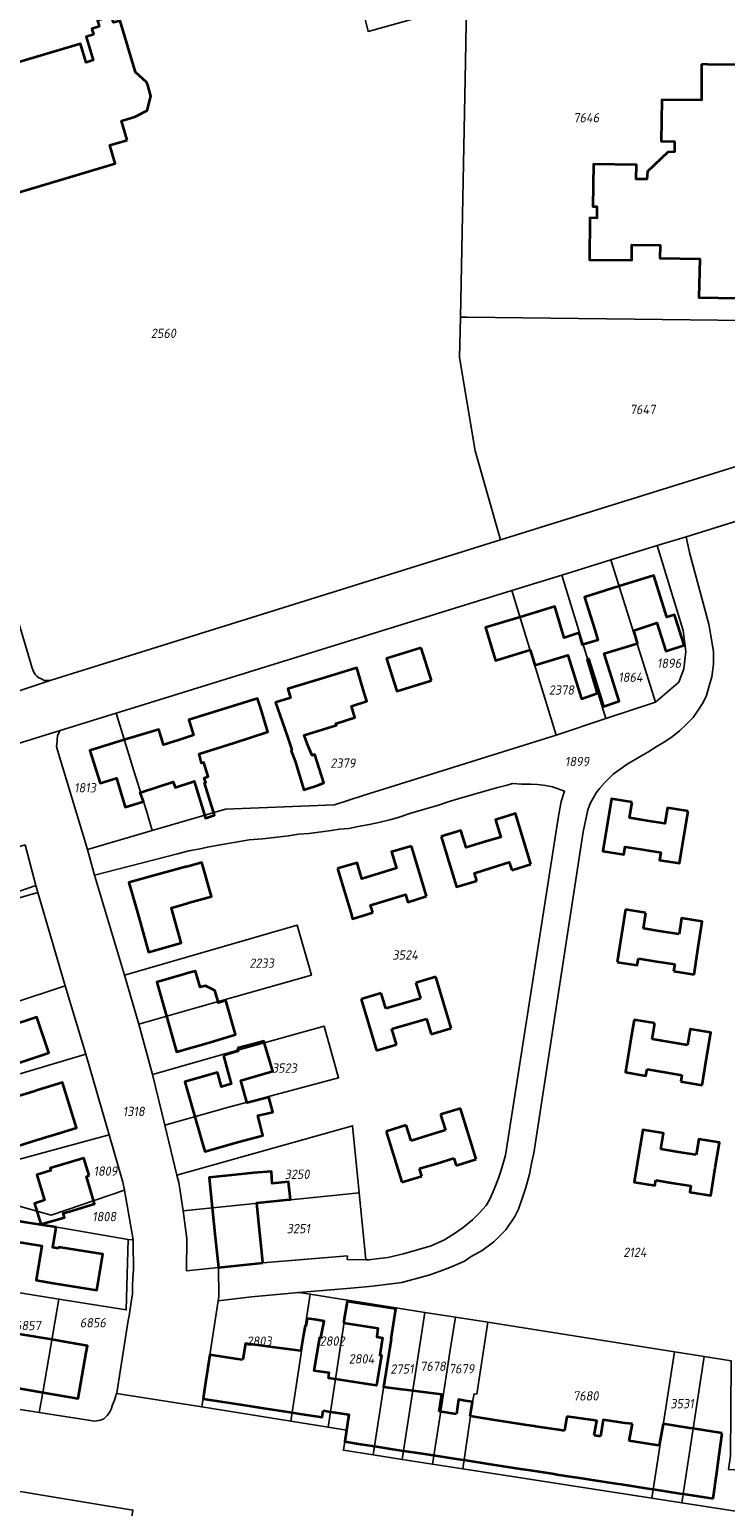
# Model space of a CAD drawing. Extents: x 177930 to 190767, y 381068 to 392034.
# Tile 197 of 256: x 184870 to 185005, y 384881 to 385166. Entities that reach past the tile are written whole.
import ezdxf
from ezdxf.enums import TextEntityAlignment as Align

# ---------------------------------------------------------------- set-up
doc = ezdxf.new("R2010")
doc.units = 0
for name, color, linetype, lineweight in [('B-XX-KG-GRENS_PERCEEL-GV', 150, 'Continuous', 25), ('B-XX-KG-GRENS_PERCEEL-S', 150, 'Continuous', 25), ('B-XX-OG-BEBOUWING-G', 7, 'Continuous', 35)]:
    doc.layers.add(name, color=color, linetype=linetype, lineweight=lineweight)
doc.styles.add('NLCS-ISO', font='NLCS-ISO.ttf', dxfattribs={"height": 1.8})

# ---------------------------------------------------------------- blocks, each defined once
blk = doc.blocks.new('SKG-PERCEELNUMMER-SO')
at = {"layer": 'DefPoints'}
blk.add_point((0, 0), dxfattribs=at)
at = {"style": 'NLCS-ISO', "oblique": 10, "flags": 1}
blk.add_attdef('GEMEENTECODE', text='', height=1.8, dxfattribs=at).set_placement((-0.5, 2.55), align=Align.MIDDLE_RIGHT)
blk.add_attdef('SECTIE', text='', height=1.8, dxfattribs=at).set_placement((0.5, 2.5), align=Align.MIDDLE_LEFT)
at = {"style": 'NLCS-ISO', "oblique": 10}
blk.add_attdef('PERCEELNUMMER', text='', height=1.8, dxfattribs=at).set_placement((0, 0), align=Align.MIDDLE_CENTER)

msp = doc.modelspace()

# ---------------------------------------------------------------- linework, layer by layer
at = {"layer": 'B-XX-KG-GRENS_PERCEEL-GV'}
for points in [[(184920.125, 385223.083), (184924.435, 385211.373), (184935.661, 385166.013), (184954.7, 385171.296), (184958.025, 385172.219), (184952.319, 385192.427), (184942.942, 385225.635), (184940.663, 385225.478), (184940.559, 385225.884)], [(184978.082, 385192.181), (184977.877, 385192.183), (184961.471, 385192.336), (184952.319, 385192.427), (184958.025, 385172.219), (184954.7, 385171.296), (184954.475, 385160.11), (184953.485, 385110.861), (184954.806, 385110.844), (185008.596, 385110.17), (185008.551, 385104.654), (185023.98, 385104.461), (185024.982, 385104.448), (185025.465, 385159.394), (185025.749, 385191.825), (185015.724, 385191.899), (184979.002, 385192.172), (184978.161, 385192.18)], [(185024.982, 385104.448), (185023.98, 385104.461), (185008.551, 385104.654), (185008.596, 385110.17), (184954.806, 385110.844), (184953.485, 385110.861), (184953.328, 385103.062), (184956.311, 385085.038), (184961.231, 385067.809), (185024.835, 385087.682)], [(184997.077, 385068.44), (184991.462, 385066.741), (184996.502, 385050.354), (184997.025, 385046.241), (184996.631, 385042.934), (184995.626, 385040.333), (184991.138, 385036.498), (184981.574, 385033.305), (184971.979, 385030.1), (184934.733, 385018.444), (184929.206, 385016.671), (184908.131, 385015.848), (184894.03, 385011.72), (184881.523, 385008.059), (184882.908, 385003.109), (184898.881, 385007.226), (184901.113, 385007.753), (184903.244, 385008.177), (184904.664, 385008.493), (184907.15, 385008.92), (184910.143, 385009.452), (184912.731, 385009.879), (184915.32, 385010.104), (184918.111, 385010.431), (184920.343, 385010.703), (184922.272, 385010.973), (184924.251, 385011.141), (184926.687, 385011.466), (184928.565, 385011.684), (184930.137, 385011.951), (184931.965, 385012.118), (184933.791, 385012.489), (184935.567, 385012.808), (184937.748, 385013.232), (184939.878, 385013.758), (184941.501, 385014.228), (184943.935, 385015.061), (184949.26, 385016.629), (184951.136, 385017.254), (184953.063, 385017.829), (184958.845, 385019.502), (184960.721, 385020.025), (184962.497, 385020.446), (184963.562, 385020.76), (184965.288, 385020.672), (184967.015, 385020.635), (184968.386, 385020.595), (184969.909, 385020.404), (184971.281, 385020.11), (184973.569, 385019.315), (184972.967, 385017.328), (184972.419, 385014.477), (184962.216, 384949.041), (184961.364, 384946.139), (184960.812, 384944.56), (184960.008, 384942.42), (184959.203, 384940.534), (184958.446, 384939.31), (184957.183, 384937.877), (184955.818, 384936.495), (184954.047, 384935.059), (184952.529, 384934.031), (184950.454, 384932.644), (184947.87, 384931.506), (184945.437, 384930.776), (184942.498, 384929.94), (184939.506, 384929.256), (184937.833, 384929.04), (184935.804, 384928.821), (184935.258, 384928.823), (184931.643, 384928.839), (184931.692, 384929.55), (184915.38, 384928.21), (184906.78, 384927.33), (184906.874, 384921.751), (184906.737, 384920.858), (184913.201, 384921.634), (184922.281, 384922.518), (184932.374, 384923.308), (184936.533, 384923.696), (184942.162, 384924.452), (184947.383, 384925.864), (184949.562, 384926.592), (184951.792, 384927.473), (184954.274, 384928.559), (184955.59, 384929.433), (184957.717, 384930.618), (184959.943, 384932.261), (184962.269, 384934.616), (184963.984, 384937.169), (184964.69, 384938.597), (184965.393, 384940.634), (184966.095, 384942.773), (184966.796, 384945.369), (184967.295, 384947.709), (184967.644, 384949.388), (184977.211, 385011.431), (184977.808, 385014.483), (184978.101, 385015.692), (184978.561, 385016.927), (184979.713, 385018.958), (184980.37, 385019.878), (184981.381, 385021.005), (184981.988, 385021.62), (184983, 385022.594), (184984.316, 385023.57), (184985.683, 385024.547), (184988.318, 385026.042), (184989.635, 385026.815), (184991.256, 385027.845), (184993.231, 385029.03), (184994.447, 385029.853), (184995.763, 385030.931), (184997.027, 385032.11), (184998.393, 385033.544), (184999.399, 385034.97), (185000.358, 385036.45), (185000.966, 385037.784), (185001.518, 385039.618), (185002.019, 385041.351), (185002.365, 385043.844), (185002.356, 385046.182), (185002.044, 385048.213), (185001.422, 385051.563), (184997.715, 385065.359)], [(184982.519, 385063.968), (184991.138, 385036.498), (184995.626, 385040.333), (184996.631, 385042.934), (184997.025, 385046.241), (184996.502, 385050.354), (184991.462, 385066.741)], [(184973.045, 385061.03), (184981.574, 385033.305), (184991.138, 385036.498), (184982.519, 385063.968)], [(184963.442, 385058.052), (184971.979, 385030.1), (184981.574, 385033.305), (184973.045, 385061.03)], [(184856.403, 385052.999), (184857.654, 385048.734), (184861.203, 385037.478), (184861.501, 385036.451), (184874.494, 385040.708), (184873.833, 385040.653), (184873.172, 385040.699), (184872.663, 385041), (184872.154, 385041.2), (184871.746, 385041.502), (184871.491, 385041.754), (184871.133, 385042.413), (184870.774, 385043.274), (184870.619, 385043.984), (184866.821, 385056.776), (184861.289, 385054.992), (184861.185, 385055.246)], [(184890.453, 385023.256), (184892.348, 385017.317), (184892.92, 385015.53), (184894.03, 385011.72), (184908.131, 385015.848), (184929.206, 385016.671), (184934.733, 385018.444), (184971.979, 385030.1), (184963.442, 385058.052), (184887.052, 385034.363)], [(184892.348, 385017.317), (184890.453, 385023.256), (184887.052, 385034.363), (184876.232, 385031.008), (184875.755, 385030.044), (184875.657, 385029.078), (184875.609, 385028.366), (184875.56, 385027.908), (184875.766, 385027.198), (184881.523, 385008.059), (184894.03, 385011.72), (184892.92, 385015.53)], [(184894.104, 384964.602), (184910.549, 384969.294), (184927.217, 384973.909), (184929.993, 384963.975), (184908.552, 384958.213), (184896.455, 384954.781), (184898.75, 384945.179), (184932.69, 384954.689), (184933.976, 384941.741), (184935.258, 384928.823), (184935.804, 384928.821), (184937.833, 384929.04), (184939.506, 384929.256), (184942.498, 384929.94), (184945.437, 384930.776), (184947.87, 384931.506), (184950.454, 384932.644), (184952.529, 384934.031), (184954.047, 384935.059), (184955.818, 384936.495), (184957.183, 384937.877), (184958.446, 384939.31), (184959.203, 384940.534), (184960.008, 384942.42), (184960.812, 384944.56), (184961.364, 384946.139), (184962.216, 384949.041), (184972.419, 385014.477), (184972.967, 385017.328), (184973.569, 385019.315), (184971.281, 385020.11), (184969.909, 385020.404), (184968.386, 385020.595), (184967.015, 385020.635), (184965.288, 385020.672), (184963.562, 385020.76), (184962.497, 385020.446), (184960.721, 385020.025), (184958.845, 385019.502), (184953.063, 385017.829), (184951.136, 385017.254), (184949.26, 385016.629), (184943.935, 385015.061), (184941.501, 385014.228), (184939.878, 385013.758), (184937.748, 385013.232), (184935.567, 385012.808), (184933.791, 385012.489), (184931.965, 385012.118), (184930.137, 385011.951), (184928.565, 385011.684), (184926.687, 385011.466), (184924.251, 385011.141), (184922.272, 385010.973), (184920.343, 385010.703), (184918.111, 385010.431), (184915.32, 385010.104), (184912.731, 385009.879), (184910.143, 385009.452), (184907.15, 385008.92), (184904.664, 385008.493), (184903.244, 385008.177), (184901.113, 385007.753), (184898.881, 385007.226), (184882.908, 385003.109), (184888.69, 384983.785), (184922.022, 384993.423), (184924.746, 384983.794), (184903.138, 384977.647), (184891.433, 384974.303)], [(184869.475, 385008.917), (184840.606, 385000.394), (184844.312, 384991.749), (184859.275, 384996.864), (184871.539, 385001.056)], [(184845.404, 384972.178), (184845.7, 384971.268), (184877.229, 384981.693), (184871.931, 384999.721), (184844.312, 384991.749), (184839.624, 384989.974), (184843.417, 384978.293)], [(184871.931, 384999.721), (184871.539, 385001.056), (184859.275, 384996.864), (184844.312, 384991.749)], [(184888.69, 384983.785), (184891.433, 384974.303), (184903.138, 384977.647), (184924.746, 384983.794), (184922.022, 384993.423)], [(184847.136, 384958.346), (184850.946, 384959.483), (184881.18, 384968.502), (184877.229, 384981.693), (184845.7, 384971.268), (184847.698, 384965.917), (184844.98, 384964.869)], [(184894.104, 384964.602), (184896.455, 384954.781), (184908.552, 384958.213), (184929.993, 384963.975), (184927.217, 384973.909), (184910.549, 384969.294)], [(184881.18, 384968.502), (184850.946, 384959.483), (184858.455, 384940.296), (184866.598, 384943.096), (184865.556, 384947.491), (184885.691, 384952.926)], [(184898.75, 384945.179), (184899.162, 384943.708), (184899.968, 384938.278), (184933.976, 384941.741), (184932.69, 384954.689)], [(184888.648, 384942.263), (184888.338, 384943.786), (184885.691, 384952.926), (184865.556, 384947.491), (184866.598, 384943.096), (184867.464, 384939.446), (184874.54, 384937.439)], [(184866.598, 384943.096), (184858.455, 384940.296), (184856.245, 384924.354), (184856.365, 384924.335), (184866.097, 384922.786), (184876.016, 384921.207), (184888.992, 384919.142), (184889.397, 384932.714), (184868.191, 384936.379), (184867.464, 384939.446)], [(184888.648, 384942.263), (184874.54, 384937.439), (184867.464, 384939.446), (184868.191, 384936.379), (184889.397, 384932.714), (184890.312, 384932.67)], [(184933.976, 384941.741), (184899.968, 384938.278), (184900.678, 384932.945), (184900.65, 384926.703), (184906.78, 384927.33), (184915.38, 384928.21), (184931.692, 384929.55), (184931.643, 384928.839), (184935.258, 384928.823)], [(184887.14, 384903.014), (184887.174, 384903.121), (184889.356, 384917.112), (184889.556, 384917.977), (184890.052, 384921.081), (184890.2, 384922.149), (184890.197, 384922.911), (184890.245, 384923.826), (184890.29, 384925.351), (184890.436, 384926.928), (184890.379, 384928.401), (184890.371, 384930.586), (184890.312, 384932.67), (184889.397, 384932.714), (184888.992, 384919.142), (184876.016, 384921.207), (184874.841, 384914.445), (184872.888, 384903.204), (184872.209, 384899.299), (184882.114, 384897.75), (184882.876, 384897.653), (184884.044, 384897.865), (184884.653, 384898.123), (184885.311, 384898.737), (184885.766, 384899.3), (184886.12, 384899.963), (184886.37, 384900.778), (184886.723, 384901.695)], [(184866.097, 384922.786), (184862.389, 384900.834), (184872.209, 384899.299), (184872.888, 384903.204), (184874.841, 384914.445), (184876.016, 384921.207)], [(184922.281, 384922.518), (184913.201, 384921.634), (184906.737, 384920.858), (184903.59, 384900.387), (184920.749, 384897.647), (184924.51, 384922.165)], [(184920.749, 384897.647), (184927.948, 384896.498), (184931.711, 384921.024), (184924.51, 384922.165)], [(184927.948, 384896.498), (184931.513, 384895.929), (184930.915, 384892.024), (184936.674, 384891.13), (184941.037, 384919.547), (184931.711, 384921.024)], [(184936.674, 384891.13), (184942.259, 384890.262), (184946.62, 384918.663), (184941.037, 384919.547)], [(184949.719, 384899.606), (184951.584, 384911.822), (184952.551, 384917.724), (184946.62, 384918.663), (184942.259, 384890.262), (184948.135, 384889.35)], [(184958.799, 384916.734), (184952.551, 384917.724), (184951.584, 384911.822), (184949.719, 384899.606), (184948.135, 384889.35), (184953.961, 384888.445), (184955.921, 384901.688), (184956.118, 384902.941), (184956.654, 384902.868)], [(184953.961, 384888.445), (184990.459, 384882.776), (184994.799, 384911.032), (184958.799, 384916.734), (184956.654, 384902.868), (184956.118, 384902.941), (184955.921, 384901.688)], [(184990.459, 384882.776), (184996.193, 384881.885), (185000.529, 384910.124), (184994.799, 384911.032)], [(185000.529, 384910.124), (184996.193, 384881.885), (185033.957, 384876.02), (185035.377, 384876.284), (185035.934, 384876.543), (185036.592, 384877.006), (185037.096, 384877.875), (185037.396, 384879.048), (185037.543, 384880.423), (185037.83, 384885.108), (185021.587, 384887.383), (185005.248, 384888.284), (185005.593, 384890.984), (185005.652, 384899.587), (185005.719, 384909.302)]]:
    msp.add_lwpolyline(points, close=True, dxfattribs=at)
for points in [[(184828.221, 385186.778), (184866.821, 385056.776), (184870.619, 385043.984), (184870.774, 385043.274), (184871.133, 385042.413), (184871.491, 385041.754), (184871.746, 385041.502), (184872.154, 385041.2), (184872.663, 385041), (184873.172, 385040.699), (184873.833, 385040.653), (184874.494, 385040.708), (184961.231, 385067.809), (184956.311, 385085.038), (184953.328, 385103.062), (184953.485, 385110.861), (184954.475, 385160.11), (184954.7, 385171.296), (184935.661, 385166.013), (184924.435, 385211.373)], [(185024.835, 385087.682), (184961.231, 385067.809), (184874.494, 385040.708), (184861.501, 385036.451), (184864.161, 385027.265), (184876.232, 385031.008), (184887.052, 385034.363), (184963.442, 385058.052), (184973.045, 385061.03), (184982.519, 385063.968), (184991.462, 385066.741), (184997.077, 385068.44), (185027.157, 385077.821)], [(185027.157, 385077.821), (184997.077, 385068.44), (184997.715, 385065.359), (185001.422, 385051.563), (185002.044, 385048.213), (185002.356, 385046.182), (185002.365, 385043.844), (185002.019, 385041.351), (185001.518, 385039.618), (185000.966, 385037.784), (185000.358, 385036.45), (184999.399, 385034.97), (184998.393, 385033.544), (184997.027, 385032.11), (184995.763, 385030.931), (184994.447, 385029.853), (184993.231, 385029.03), (184991.256, 385027.845), (184989.635, 385026.815), (184988.318, 385026.042), (184985.683, 385024.547), (184984.316, 385023.57), (184983, 385022.594), (184981.988, 385021.62), (184981.381, 385021.005), (184980.37, 385019.878), (184979.713, 385018.958), (184978.561, 385016.927), (184978.101, 385015.692), (184977.808, 385014.483), (184977.211, 385011.431), (184967.644, 384949.388), (184967.295, 384947.709), (184966.796, 384945.369), (184966.095, 384942.773), (184965.393, 384940.634), (184964.69, 384938.597), (184963.984, 384937.169), (184962.269, 384934.616), (184959.943, 384932.261), (184957.717, 384930.618), (184955.59, 384929.433), (184954.274, 384928.559), (184951.792, 384927.473), (184949.562, 384926.592), (184947.383, 384925.864), (184942.162, 384924.452), (184936.533, 384923.696), (184932.374, 384923.308), (184922.281, 384922.518), (184924.51, 384922.165), (184931.711, 384921.024), (184941.037, 384919.547), (184946.62, 384918.663), (184952.551, 384917.724), (184958.799, 384916.734), (184994.799, 384911.032), (185000.529, 384910.124), (185005.719, 384909.302)], [(184869.475, 385008.917), (184871.539, 385001.056), (184871.931, 384999.721), (184877.229, 384981.693), (184881.18, 384968.502), (184885.691, 384952.926), (184888.338, 384943.786), (184888.648, 384942.263), (184890.312, 384932.67), (184890.371, 384930.586), (184890.379, 384928.401), (184890.436, 384926.928), (184890.29, 384925.351), (184890.245, 384923.826), (184890.197, 384922.911), (184890.2, 384922.149), (184890.052, 384921.081), (184889.556, 384917.977), (184889.356, 384917.112), (184887.174, 384903.121), (184887.14, 384903.014), (184903.59, 384900.387), (184906.737, 384920.858), (184906.874, 384921.751), (184906.78, 384927.33), (184900.65, 384926.703), (184900.678, 384932.945), (184899.968, 384938.278), (184899.162, 384943.708), (184898.75, 384945.179), (184896.455, 384954.781), (184894.104, 384964.602), (184891.433, 384974.303), (184888.69, 384983.785), (184882.908, 385003.109), (184881.523, 385008.059), (184875.766, 385027.198), (184875.56, 385027.908), (184875.609, 385028.366), (184875.657, 385029.078), (184875.755, 385030.044), (184876.232, 385031.008), (184864.161, 385027.265)], [(185033.957, 384876.02), (184996.193, 384881.885), (184990.459, 384882.776), (184953.961, 384888.445), (184948.135, 384889.35), (184942.259, 384890.262), (184936.674, 384891.13), (184930.915, 384892.024), (184931.513, 384895.929), (184927.948, 384896.498), (184920.749, 384897.647), (184903.59, 384900.387), (184887.14, 384903.014), (184886.723, 384901.695), (184886.37, 384900.778), (184886.12, 384899.963), (184885.766, 384899.3), (184885.311, 384898.737), (184884.653, 384898.123), (184884.044, 384897.865), (184882.876, 384897.653), (184882.114, 384897.75), (184872.209, 384899.299), (184862.389, 384900.834)], [(185375.992, 384805.526), (185295.101, 384817.351), (185196.804, 384832.048), (185154.688, 384839.017), (185097.962, 384848.402), (185097.362, 384848.498), (185096.92, 384845.627), (184889.856, 384877.594), (184890.299, 384880.469), (184838.894, 384888.984), (184838.362, 384885.53), (184807.877, 384890.229), (184808.47, 384872.319), (184832.208, 384868.657), (184831.623, 384864.866), (184988.31, 384841.005), (185145.572, 384816.461), (185234.097, 384803.415), (185319.304, 384790.037), (185422.731, 384774.23)], [(184838.894, 384888.984), (184890.299, 384880.469)]]:
    msp.add_lwpolyline(points, dxfattribs=at)
at = {"layer": 'B-XX-OG-BEBOUWING-G'}
for points in [[(184893.159, 385155.614), (184893.006, 385156.129), (184890.791, 385158.143), (184887.829, 385168.088), (184886.551, 385167.707), (184886.185, 385168.936), (184883.45, 385168.121), (184883.804, 385166.933), (184882.373, 385166.507), (184882.702, 385165.402), (184881.278, 385164.978), (184882.631, 385160.433), (184881.256, 385160.024), (184880.18, 385163.642), (184858.874, 385157.306), (184860.063, 385153.307), (184858.879, 385152.955), (184857.474, 385157.679)], [(185000.038, 385159.657), (185000, 385152.734), (184992.343, 385152.826), (184992.247, 385144.793), (184994.831, 385144.762), (184994.807, 385142.738), (184993.524, 385142.715), (184989.624, 385138.951), (184989.494, 385137.463), (184987.412, 385137.488), (184987.445, 385140.275), (184979.155, 385140.373), (184979.058, 385132.201), (184979.814, 385132.192), (184979.789, 385129.982), (184978.467, 385129.997), (184978.376, 385121.914), (184986.564, 385121.822), (184986.597, 385124.771), (184992.036, 385124.71), (184992.008, 385122.212), (184999.671, 385122.127), (184999.482, 385114.657), (185007.121, 385114.516)], [(185007.75, 385159.573), (185001.176, 385159.639), (185000.038, 385159.657)], [(184889.175, 385145.011), (184888.067, 385148.733), (184890.684, 385149.512), (184893.016, 385150.769), (184893.777, 385153.54), (184893.159, 385155.614)], [(184855.23, 385134.63), (184860.3, 385136.21), (184864.564, 385137.539), (184865.574, 385134.149), (184886.896, 385140.498), (184885.847, 385144.02), (184889.175, 385145.011)], [(184984.119, 385058.868), (184977.455, 385056.765), (184978.99, 385051.902), (184979.441, 385050.463), (184980.02, 385048.471), (184977.178, 385047.596)], [(184995.001, 385052.76), (184994.819, 385053.338), (184993.35, 385052.875), (184990.794, 385060.974), (184984.119, 385058.868)], [(184965.005, 385052.935), (184958.31, 385050.895), (184959.8, 385046.007), (184960.26, 385044.504), (184966.945, 385046.586)], [(184977.178, 385047.596), (184977.055, 385047.558), (184976.38, 385049.848), (184973.546, 385048.914), (184971.698, 385054.975), (184965.005, 385052.935)], [(184987.581, 385047.835), (184987.695, 385047.87), (184986.937, 385050.331), (184991.427, 385051.805), (184993.147, 385046.359), (184996.671, 385047.471)], [(184996.671, 385047.471), (184995.001, 385052.76)], [(184978.051, 385044.757), (184978.202, 385044.831), (184981.082, 385035.682), (184984.107, 385036.694), (184981.25, 385045.871), (184987.581, 385047.835)], [(184945.919, 385047.002), (184939.251, 385044.91), (184940.714, 385040.247), (184941.229, 385038.592), (184947.904, 385040.666)], [(184947.904, 385040.666), (184945.919, 385047.002)], [(184966.945, 385046.586), (184967.85, 385043.621), (184974.202, 385045.58), (184976.835, 385037.126), (184979.961, 385038.259), (184977.993, 385044.729), (184978.051, 385044.757)], [(184929.547, 385032.392), (184933.15, 385033.557), (184932.444, 385035.703), (184935.467, 385036.677), (184934.947, 385038.3), (184933.488, 385043.1), (184926.835, 385041.077)], [(184926.835, 385041.077), (184920.182, 385039.055), (184920.708, 385037.323), (184917.801, 385036.405), (184920.051, 385029.987)], [(184909.802, 385028.65), (184916.357, 385030.755), (184914.893, 385035.486), (184914.358, 385037.215), (184907.711, 385035.157)], [(184907.711, 385035.157), (184901.065, 385033.1), (184901.987, 385030.12), (184899.085, 385029.178)], [(184899.085, 385029.178), (184896.183, 385028.236), (184895.264, 385031.239), (184888.63, 385029.209)], [(184920.752, 385027.23), (184921.601, 385025.081), (184923.308, 385019.547), (184926.061, 385020.475), (184927.151, 385020.916), (184925.411, 385026.357), (184924.898, 385026.176), (184924.109, 385027.968), (184923.334, 385030.104), (184929.56, 385032.048), (184929.449, 385032.36), (184929.547, 385032.392)], [(184888.63, 385029.209), (184881.996, 385027.179), (184883.942, 385020.82), (184887.117, 385021.792), (184888.816, 385016.236), (184892.326, 385017.31), (184891.719, 385019.023), (184891.923, 385019.089)], [(184901.777, 385021.115), (184902.096, 385021.222), (184904.31, 385014.101), (184906.032, 385014.665), (184904.081, 385020.889), (184904.337, 385020.987), (184904.025, 385021.835), (184904.826, 385022.124), (184903.978, 385024.837), (184903.515, 385024.72), (184903.089, 385026.493), (184909.802, 385028.65)], [(184920.051, 385029.987), (184920.988, 385027.313), (184920.752, 385027.23)], [(184891.923, 385019.089), (184898.047, 385021.082), (184898.457, 385020.007), (184901.777, 385021.115)], [(184986.613, 385017.199), (184982.641, 385017.842), (184981.001, 385007.71), (184985.032, 385007.055), (184985.269, 385008.549), (184988.639, 385008.01)], [(184989.542, 385013.585), (184986.117, 385014.14), (184986.613, 385017.199)], [(184997.435, 385015.454), (184993.463, 385016.097), (184992.967, 385013.031), (184989.542, 385013.585)], [(184967.079, 385005.177), (184964.119, 385014.964), (184960.249, 385013.794), (184961.263, 385010.442), (184957.95, 385009.44)], [(184988.639, 385008.01), (184992.157, 385007.447), (184991.924, 385005.991), (184995.798, 385005.372), (184996.57, 385010.109), (184997.435, 385015.454)], [(184957.95, 385009.44), (184954.588, 385008.424), (184953.599, 385011.694), (184949.778, 385010.539)], [(184949.778, 385010.539), (184951.248, 385005.678), (184952.726, 385000.8), (184956.66, 385002.014)], [(184944.043, 385008.712), (184940.205, 385007.564), (184941.151, 385004.402), (184937.847, 385003.413)], [(184946.958, 384999.017), (184945.466, 385003.958), (184944.043, 385008.712)], [(184897.749, 384996.719), (184897.736, 384996.767), (184899.828, 384997.384), (184901.204, 384997.821), (184905.431, 384998.943), (184903.563, 385005.548), (184900.69, 385004.721), (184900.678, 385004.763), (184896.034, 385003.481), (184889.533, 385001.686), (184891.421, 384994.946)], [(184937.847, 385003.413), (184934.465, 385002.401), (184933.548, 385005.468), (184929.783, 385004.341)], [(184956.66, 385002.014), (184956.205, 385003.487), (184959.447, 385004.489)], [(184959.447, 385004.489), (184962.921, 385005.563), (184963.386, 385004.059)], [(184963.386, 385004.059), (184967.079, 385005.177)], [(184929.783, 385004.341), (184931.238, 384999.478), (184932.322, 384995.853), (184932.686, 384994.637), (184936.595, 384995.845)], [(184939.39, 384998.257), (184942.89, 384999.337), (184943.334, 384997.898), (184946.958, 384999.017)], [(184891.421, 384994.946), (184893.309, 384988.209), (184898.075, 384989.556), (184899.632, 384990.003), (184897.749, 384996.719)], [(184936.595, 384995.845), (184936.158, 384997.26), (184939.39, 384998.257)], [(184985.325, 384996.453), (184983.735, 384986.313)], [(184989.306, 384995.828), (184985.325, 384996.453)], [(184988.824, 384992.756), (184989.306, 384995.828)], [(184999.369, 384989.189), (185000.144, 384994.129), (184996.162, 384994.753), (184995.68, 384991.681)], [(184992.256, 384992.218), (184988.824, 384992.756)], [(184995.68, 384991.681), (184992.256, 384992.218)], [(184998.574, 384983.919), (184999.369, 384989.189)], [(184906.714, 384978.664), (184906.132, 384980.802), (184904.276, 384981.715), (184903.266, 384981.437), (184902.35, 384984.55), (184901.249, 384984.261), (184899.774, 384983.844), (184894.883, 384982.45), (184896.771, 384975.828)], [(184983.735, 384986.313), (184987.636, 384985.703), (184987.834, 384986.97)], [(184987.834, 384986.97), (184991.347, 384986.42)], [(184991.347, 384986.42), (184994.851, 384985.871)], [(184994.851, 384985.871), (184994.642, 384984.536)], [(184994.642, 384984.536), (184998.574, 384983.919)], [(184948.731, 384983.425), (184944.87, 384982.27)], [(184944.87, 384982.27), (184945.761, 384979.291)], [(184951.685, 384973.546), (184948.731, 384983.425)], [(184909.718, 384972.209), (184910.103, 384972.328), (184908.215, 384978.881), (184906.772, 384978.452), (184906.714, 384978.664)], [(184938.221, 384980.282), (184934.36, 384979.128)], [(184934.36, 384979.128), (184937.314, 384969.249)], [(184939.112, 384977.303), (184938.221, 384980.282)], [(184945.761, 384979.291), (184942.437, 384978.297)], [(184861.794, 384964.675), (184869.263, 384967.181), (184874.056, 384968.786), (184871.75, 384975.674), (184866.06, 384973.769), (184865.108, 384976.614)], [(184942.437, 384978.297), (184939.112, 384977.303)], [(184896.771, 384975.828), (184898.726, 384968.968), (184905.099, 384970.785), (184906.945, 384971.354)], [(184940.284, 384973.383), (184943.609, 384974.377)], [(184941.175, 384970.403), (184940.284, 384973.383)], [(184943.609, 384974.377), (184946.933, 384975.371)], [(184946.933, 384975.371), (184947.824, 384972.391)], [(184947.824, 384972.391), (184951.68, 384973.545)], [(184951.68, 384973.545), (184951.685, 384973.546)], [(184987.009, 384975.132), (184986.649, 384972.951), (184986.648, 384972.949)], [(184987.044, 384975.126), (184987.009, 384975.132)], [(184990.985, 384974.475), (184987.044, 384975.126)], [(184990.478, 384971.406), (184990.985, 384974.475)], [(185000.993, 384967.753), (185001.808, 384972.686), (184997.832, 384973.343), (184997.325, 384970.275)], [(184906.945, 384971.354), (184909.718, 384972.209)], [(184912.308, 384959.278), (184911.125, 384963.415), (184917.27, 384965.21), (184915.714, 384970.55), (184915.576, 384971.023), (184913.7, 384970.533), (184910.45, 384969.646)], [(184937.314, 384969.249), (184941.175, 384970.403)], [(184986.648, 384972.949), (184985.336, 384965.009), (184989.302, 384964.356), (184989.507, 384965.597)], [(184993.902, 384970.84), (184990.478, 384971.406)], [(184997.325, 384970.275), (184993.902, 384970.84)], [(184907.763, 384968.248), (184908.594, 384965.09), (184909.261, 384962.793), (184907.381, 384962.217), (184906.722, 384964.568), (184906.615, 384965.006), (184904.077, 384964.252), (184900.335, 384963.191), (184902.253, 384956.426)], [(184910.45, 384969.646), (184910.614, 384969.073), (184907.763, 384968.248)], [(185000.139, 384962.546), (185000.993, 384967.753)], [(184989.507, 384965.597), (184992.942, 384965.029)], [(184992.942, 384965.029), (184996.254, 384964.482)], [(184996.254, 384964.482), (184996.046, 384963.221)], [(184996.046, 384963.221), (185000.139, 384962.546)], [(184902.253, 384956.426), (184904.154, 384949.723), (184908.935, 384951.078), (184910.453, 384951.51), (184915.361, 384952.806), (184914.396, 384956.652), (184917.31, 384957.29), (184916.544, 384960.22), (184912.353, 384959.122), (184912.308, 384959.278)], [(184953.514, 384958.033), (184949.665, 384956.837)], [(184949.665, 384956.837), (184950.588, 384953.867)], [(184956.543, 384948.237), (184953.514, 384958.033)], [(184943.038, 384954.778), (184939.19, 384953.582)], [(184939.19, 384953.582), (184942.191, 384943.792)], [(184943.961, 384951.808), (184943.038, 384954.778)], [(184950.588, 384953.867), (184947.263, 384952.834)], [(184992.158, 384950.164), (184992.654, 384953.234), (184988.676, 384953.877), (184987.041, 384943.775), (184991.011, 384943.13), (184991.182, 384944.19)], [(184947.263, 384952.834), (184943.961, 384951.808)], [(184997.939, 384943.095), (184997.741, 384941.873), (185001.807, 384941.214), (185002.685, 384946.546), (185003.483, 384951.481), (184999.505, 384952.125), (184999.008, 384949.055)], [(184945.625, 384946.411), (184948.932, 384947.434)], [(184948.932, 384947.434), (184952.252, 384948.46)], [(184952.252, 384948.46), (184952.689, 384947.046)], [(184952.689, 384947.046), (184956.543, 384948.237)], [(184995.582, 384949.61), (184992.158, 384950.164)], [(184999.008, 384949.055), (184995.582, 384949.61)], [(184920.679, 384940.475), (184920.303, 384943.874), (184917.182, 384943.57), (184917.025, 384945.844), (184913.597, 384945.581), (184910.043, 384945.224), (184905.012, 384944.71), (184905.61, 384938.852)], [(184942.191, 384943.792), (184946.065, 384944.99)], [(184946.065, 384944.99), (184945.625, 384946.411)], [(184991.182, 384944.19), (184994.614, 384943.634)], [(184994.614, 384943.634), (184997.939, 384943.095)], [(184905.61, 384938.852), (184906.187, 384933.19)], [(184914.198, 384939.727), (184914.188, 384939.828), (184919.896, 384940.407)], [(184914.783, 384934.023), (184914.198, 384939.727)], [(184919.896, 384940.407), (184920.679, 384940.475)], [(184906.187, 384933.19), (184906.785, 384927.333)], [(184915.378, 384928.21), (184915.363, 384928.359), (184914.783, 384934.023)], [(184906.785, 384927.333), (184915.378, 384928.21)], [(184931.615, 384920.774), (184930.909, 384916.646)], [(184941.006, 384919.342), (184931.615, 384920.774)], [(184940.115, 384913.523), (184941.006, 384919.342)], [(184928.04, 384905.98), (184928.194, 384906.952), (184925.263, 384907.399), (184926.339, 384913.779), (184926.536, 384913.718), (184927.212, 384916.974), (184925.329, 384917.262), (184923.928, 384917.477), (184923.687, 384916.087), (184923.508, 384916.069), (184923.287, 384914.698)], [(184930.909, 384916.646), (184937.577, 384915.6), (184937.336, 384913.929), (184938.459, 384913.767), (184937.925, 384910.384), (184938.27, 384910.371), (184937.31, 384904.525), (184936.005, 384904.73), (184929.848, 384905.696)], [(184874.666, 384913.397), (184864.79, 384915.049)], [(184878.178, 384912.789), (184874.666, 384913.397)], [(184923.287, 384914.698), (184922.722, 384911.201)], [(184938.693, 384904.193), (184940.205, 384913.515)], [(184940.205, 384913.515), (184940.115, 384913.523)], [(184872.943, 384903.195), (184879.749, 384902.014), (184881.287, 384910.878)], [(184881.287, 384910.878), (184881.518, 384912.211), (184878.178, 384912.789)], [(184905.144, 384910.474), (184904.256, 384904.632)], [(184911.516, 384909.496), (184910.122, 384909.709), (184905.144, 384910.474)], [(184917.254, 384911.954), (184912.007, 384912.677), (184911.516, 384909.496)], [(184918.183, 384911.826), (184917.254, 384911.954)], [(184922.722, 384911.201), (184918.183, 384911.826)], [(184863.411, 384906.882), (184866.379, 384906.406), (184866.03, 384904.394), (184872.943, 384903.195)], [(184904.256, 384904.632), (184904.053, 384903.298), (184903.849, 384901.954)], [(184929.371, 384905.771), (184928.04, 384905.98)], [(184929.848, 384905.696), (184929.371, 384905.771)], [(184903.849, 384901.954), (184910.2, 384900.978)], [(184942.163, 384903.768), (184938.693, 384904.193)], [(184944.393, 384903.495), (184942.163, 384903.768)], [(184948.353, 384903.01), (184944.393, 384903.495)], [(184949.424, 384899.514), (184949.934, 384902.817), (184948.353, 384903.01)], [(184955.346, 384898.598), (184955.856, 384901.366), (184954.44, 384901.594), (184953.099, 384901.81), (184952.71, 384899.006)], [(184910.2, 384900.978), (184916.36, 384900.03)], [(184916.36, 384900.03), (184921.005, 384899.316)], [(184921.005, 384899.316), (184922.52, 384899.083)], [(184922.52, 384899.083), (184926.841, 384898.419), (184927.036, 384899.683)], [(184927.036, 384899.683), (184928.404, 384899.473)], [(184928.404, 384899.473), (184928.876, 384899.4)], [(184928.876, 384899.4), (184931.973, 384898.924), (184931.17, 384893.694), (184934.227, 384893.222)], [(184949.935, 384899.435), (184949.424, 384899.514)], [(184952.71, 384899.006), (184949.935, 384899.435)], [(184955.813, 384898.526), (184955.346, 384898.598)], [(184960.168, 384897.853), (184955.813, 384898.526)], [(184961.809, 384897.6), (184960.168, 384897.853)], [(184966.328, 384896.902), (184961.809, 384897.6)], [(184967.805, 384896.673), (184966.328, 384896.902)], [(184967.969, 384896.648), (184967.805, 384896.673)], [(184972.486, 384895.949), (184967.969, 384896.648)], [(184974, 384898.546), (184973.572, 384895.781)], [(184979.299, 384894.898), (184979.802, 384897.731), (184979.084, 384897.832), (184974, 384898.546)], [(184986.703, 384897.102), (184985.307, 384897.293), (184981.022, 384897.878), (184980.501, 384894.712)], [(184986.079, 384893.85), (184986.703, 384897.102)], [(184992.618, 384897.122), (184991.867, 384892.956)], [(184997.768, 384896.315), (184992.618, 384897.122)], [(184998.394, 384896.217), (184997.768, 384896.315)], [(185004.031, 384895.333), (184998.394, 384896.217)], [(184934.227, 384893.222), (184936.931, 384892.804)], [(184973.572, 384895.781), (184972.486, 384895.949)], [(184979.797, 384894.821), (184979.299, 384894.898)], [(184980.501, 384894.712), (184979.797, 384894.821)], [(184990.965, 384893.095), (184986.079, 384893.85)], [(185002.254, 384882.712), (185002.969, 384887.737), (185003.46, 384891.165), (185004.031, 384895.333)], [(184936.931, 384892.804), (184940.387, 384892.27)], [(184940.387, 384892.27), (184942.517, 384891.941)], [(184942.517, 384891.941), (184946.546, 384891.319)], [(184946.546, 384891.319), (184948.632, 384890.997)], [(184948.632, 384890.997), (184952.705, 384890.367)], [(184952.705, 384890.367), (184954.509, 384890.088)], [(184991.867, 384892.956), (184990.965, 384893.095)], [(184954.509, 384890.088), (184958.865, 384889.415)], [(184958.865, 384889.415), (184960.505, 384889.162)], [(184960.505, 384889.162), (184965.024, 384888.464)], [(184965.024, 384888.464), (184966.501, 384888.236)], [(184966.501, 384888.236), (184971.183, 384887.512)], [(184971.183, 384887.512), (184972.497, 384887.309)], [(184972.497, 384887.309), (184977.343, 384886.561)], [(184977.343, 384886.561), (184978.493, 384886.383)], [(184978.493, 384886.383), (184983.502, 384885.609)], [(184983.502, 384885.609), (184984.49, 384885.457)], [(184984.49, 384885.457), (184989.661, 384884.658)], [(184989.661, 384884.658), (184990.723, 384884.494)], [(184990.723, 384884.494), (184995.821, 384883.706)], [(184995.821, 384883.706), (184996.458, 384883.608)], [(184996.458, 384883.608), (185002.254, 384882.712)]]:
    msp.add_lwpolyline(points, dxfattribs=at)
for points in [[(184867.551, 384960.196), (184866.485, 384963.69), (184864.123, 384962.985), (184856.21, 384960.624), (184857.282, 384957.031), (184863.544, 384958.9), (184864.866, 384954.565), (184864.151, 384953.445), (184864.961, 384950.54), (184865.94, 384950.089), (184869.733, 384951.311), (184873.706, 384952.523), (184874.58, 384952.786), (184879.394, 384954.26), (184876.707, 384963.035), (184871.899, 384961.563), (184871.155, 384961.331), (184871.165, 384961.299)], [(184881.822, 384945.075), (184880.815, 384948.455), (184876.069, 384947.04), (184874.326, 384946.521), (184874.468, 384946.046), (184871.768, 384945.238), (184873.244, 384940.305), (184871.299, 384939.694), (184872.543, 384935.691), (184877.083, 384937.008), (184876.855, 384937.796), (184878.04, 384938.146), (184882.901, 384939.595), (184881.313, 384944.923)], [(184875.959, 384930.972), (184874.825, 384931.155), (184875.46, 384935.088), (184864.533, 384936.799), (184863.872, 384932.941), (184865.163, 384932.714), (184872.685, 384931.5), (184871.625, 384924.846), (184874.885, 384924.32), (184878.493, 384923.736), (184883.339, 384922.955), (184884.458, 384929.902), (184879.62, 384930.681), (184876.006, 384931.262)]]:
    msp.add_lwpolyline(points, close=True, dxfattribs=at)

# ---------------------------------------------------------------- block references
at = {"layer": 'B-XX-KG-GRENS_PERCEEL-S'}
for p, values in [((184977.779, 385149.356), {'PERCEELNUMMER': '7646'}), ((184896.175, 385107.715), {'PERCEELNUMMER': '2560'}), ((184988.655, 385093.012), {'PERCEELNUMMER': '7647'}), ((184993.752, 385044.002), {'PERCEELNUMMER': '1896'}), ((184986.313, 385041.3), {'PERCEELNUMMER': '1864'}), ((184972.994, 385038.834), {'PERCEELNUMMER': '2378'}), ((184930.814, 385024.718), {'PERCEELNUMMER': '2379'}), ((184976.005, 385025.025), {'PERCEELNUMMER': '1899'}), ((184881.049, 385019.959), {'PERCEELNUMMER': '1813'}), ((184942.829, 384987.677), {'PERCEELNUMMER': '3524'}), ((184915.141, 384986.091), {'PERCEELNUMMER': '2233'}), ((184919.532, 384965.83), {'PERCEELNUMMER': '3523'}), ((184890.442, 384957.466), {'PERCEELNUMMER': '1318'}), ((184884.996, 384945.938), {'PERCEELNUMMER': '1809'}), ((184921.972, 384945.325), {'PERCEELNUMMER': '3250'}), ((184884.752, 384937.152), {'PERCEELNUMMER': '1808'}), ((184922.216, 384934.829), {'PERCEELNUMMER': '3251'}), ((184987.166, 384930.249), {'PERCEELNUMMER': '2124'}), ((184870.029, 384916.116), {'PERCEELNUMMER': '6857'}), ((184882.563, 384916.654), {'PERCEELNUMMER': '6856'}), ((184914.654, 384913.1), {'PERCEELNUMMER': '2803'}), ((184928.748, 384913.119), {'PERCEELNUMMER': '2802'}), ((184934.412, 384909.683), {'PERCEELNUMMER': '2804'}), ((184942.219, 384907.73), {'PERCEELNUMMER': '2751'}), ((184948.189, 384908.249), {'PERCEELNUMMER': '7678'}), ((184953.713, 384907.756), {'PERCEELNUMMER': '7679'}), ((184977.685, 384902.528), {'PERCEELNUMMER': '7680'}), ((184996.254, 384901.019), {'PERCEELNUMMER': '3531'})]:
    msp.add_blockref('SKG-PERCEELNUMMER-SO', p, dxfattribs=at).add_auto_attribs(values)

doc.saveas('drawing.dxf')
